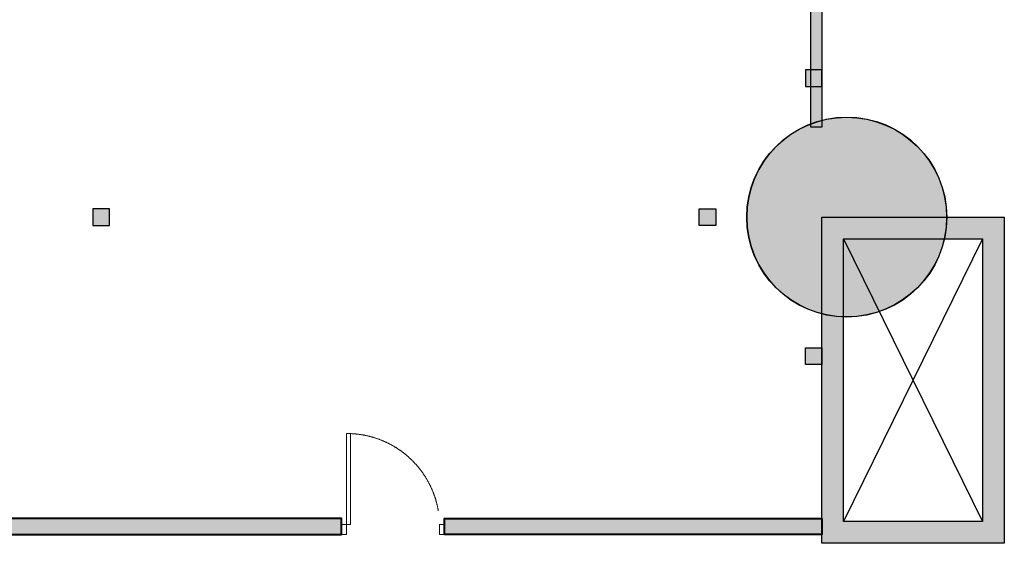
# Model space of a CAD drawing. Header units: millimetres. Extents: x -1097 to 37269, y -9172 to 9131.
# Tile 35 of 36: x 13421 to 22498, y -3006 to 1820. Entities that reach past the tile are written whole.
import ezdxf

# ---------------------------------------------------------------- set-up
doc = ezdxf.new("R2010")
doc.units = ezdxf.units.MM
doc.linetypes.add('HIDDEN', pattern=[0.375, 0.25, -0.125])
for name, color, linetype, lineweight in [('00 Structural', 2, 'Continuous', 25), ('02 Furniture', 14, 'Continuous', 25), ('A-DOOR', 1, 'Continuous', 13), ('Grey', 8, 'Continuous', 9), ('LEVEL-F-OVERALL LAYOUT$0$A-FLOR-HRAL', 251, 'Continuous', 13), ('WALL', 7, 'Continuous', 40)]:
    doc.layers.add(name, color=color, linetype=linetype, lineweight=lineweight)
doc.layers.add('RCP LAYOUT', color=9, linetype='Continuous', true_color=0x808080)

# ---------------------------------------------------------------- blocks, each defined once
blk = doc.blocks.new('cut elements')
at = {"ltscale": 0.25, "true_color": 0x808080}
h = blk.add_hatch(color=8, dxfattribs=at)
h.dxf.hatch_style = 1
h.paths.add_polyline_path([(328.2340553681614, -785.0293862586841, 1), (255.7562480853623, -785.0293862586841, 1)])
h = blk.add_hatch(color=8, dxfattribs=at)
h.dxf.hatch_style = 1
h.paths.add_polyline_path([(291.9951517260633, -776.0043945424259), (173.6320914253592, -776.0043945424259), (173.6320914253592, -842.2122653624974), (291.9951517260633, -842.2122653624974)])
h.paths.add_polyline_path([(284.1042636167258, -783.8952826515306), (181.5229795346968, -783.8952826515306), (181.5229795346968, -834.3213772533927), (284.1042636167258, -834.3213772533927)], flags=16)
at = {"color": 8, "ltscale": 0.25, "true_color": 0x808080}
for p, q in [((284.1042636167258, -834.3213772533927), (181.5229795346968, -783.8952826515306)), ((284.1042636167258, -783.8952826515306), (181.5229795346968, -834.3213772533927))]:
    blk.add_line(p, q, dxfattribs=at)
at = {"layer": '00 Structural', "color": 8, "ltscale": 0.25, "true_color": 0x808080}
for points in [[(291.9951517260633, -842.2122653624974), (173.6320914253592, -842.2122653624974), (173.6320914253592, -776.0043945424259), (291.9951517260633, -776.0043945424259)], [(284.1042636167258, -834.3213772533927), (181.5229795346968, -834.3213772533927), (181.5229795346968, -783.8952826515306), (284.1042636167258, -783.8952826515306)]]:
    blk.add_lwpolyline(points, close=True, dxfattribs=at)
blk.add_circle((291.9951517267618, -785.0293862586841), 36.23890364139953, dxfattribs=at)
blk = doc.blocks.new('Regular-door')
at = {"layer": 'A-DOOR', "color": 8, "true_color": 0x808080}
for p, q in [((-0.03999999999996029, 0.8992540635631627), (-3.774758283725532e-15, 0.8992540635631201)), ((-0.03999999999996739, 0), (-0.03999999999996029, 0.8992540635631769)), ((-3.774758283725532e-15, 0.8992540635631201), (-3.996802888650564e-15, -0.0999999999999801)), ((-0.9199999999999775, 4.263256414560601e-14), (-0.9700000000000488, 2.842170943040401e-14)), ((-0.9700000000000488, 2.842170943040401e-14), (-0.9700000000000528, -0.09999999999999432)), ((-0.9199999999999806, -0.1000000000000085), (-0.9199999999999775, 4.263256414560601e-14)), ((0.04999999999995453, 2.842170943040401e-14), (-0.03999999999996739, 0)), ((0.04999999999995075, -0.1000000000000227), (0.04999999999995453, 2.842170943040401e-14)), ((-0.9700000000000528, -0.09999999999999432), (-0.9199999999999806, -0.1000000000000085)), ((-3.996802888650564e-15, -0.0999999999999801), (0.04999999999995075, -0.1000000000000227))]:
    blk.add_line(p, q, dxfattribs=at)
at = {"layer": 'A-DOOR', "color": 8, "linetype": 'HIDDEN', "ltscale": 5, "true_color": 0x808080}
blk.add_arc((-0.002901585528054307, -0.01725615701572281), 0.9172607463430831, 92.31794776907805, 178.9220477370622, dxfattribs=at)
blk = doc.blocks.new('r4ttwt')
at = {"ltscale": 0.25, "true_color": 0x808080}
h = blk.add_hatch(color=8, dxfattribs=at)
h.dxf.hatch_style = 1
h.paths.add_polyline_path([(1719525.816844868, -78868.95023061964, 1), (1719598.294652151, -78868.95023061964, 1)])
h = blk.add_hatch(color=8, dxfattribs=at)
h.dxf.hatch_style = 1
h.paths.add_polyline_path([(1719553.030756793, -78868.95023062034), (1719553.030756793, -78987.31329092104), (1719619.238627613, -78987.31329092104), (1719619.238627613, -78868.95023062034)])
h.paths.add_polyline_path([(1719560.921644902, -78876.84111872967), (1719560.921644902, -78979.4224028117), (1719611.347739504, -78979.4224028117), (1719611.347739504, -78876.84111872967)], flags=16)
at = {"color": 8, "ltscale": 0.25, "true_color": 0x808080}
for p, q in [((1719611.347739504, -78876.84111872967), (1719560.921644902, -78979.4224028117)), ((1719560.921644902, -78876.84111872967), (1719611.347739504, -78979.4224028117))]:
    blk.add_line(p, q, dxfattribs=at)
at = {"layer": '00 Structural', "color": 8, "ltscale": 0.25, "true_color": 0x808080}
for points in [[(1719619.238627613, -78868.95023062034), (1719619.238627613, -78987.31329092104), (1719553.030756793, -78987.31329092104), (1719553.030756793, -78868.95023062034)], [(1719611.347739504, -78876.84111872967), (1719611.347739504, -78979.4224028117), (1719560.921644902, -78979.4224028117), (1719560.921644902, -78876.84111872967)]]:
    blk.add_lwpolyline(points, close=True, dxfattribs=at)
blk.add_circle((1719562.055748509, -78868.95023061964), 36.23890364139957, dxfattribs=at)
blk = doc.blocks.new('plnnnn')
at = {"ltscale": 0.25, "true_color": 0x808080}
h = blk.add_hatch(color=8, dxfattribs=at)
h.dxf.hatch_style = 1
h.paths.add_polyline_path([(1724095.424438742, -77801.81412983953), (1724099.424438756, -77801.81412983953), (1724099.424438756, -77883.19151034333), (1724095.424438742, -77883.19151034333)])
h = blk.add_hatch(color=8, dxfattribs=at)
h.dxf.hatch_style = 1
h.paths.add_polyline_path([(1723736.273077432, -78025.18924368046), (1723736.273077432, -78031.09451014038), (1723925.0739842, -78031.09494718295), (1723925.0739842, -78025.18968072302)])
h = blk.add_hatch(color=8, dxfattribs=at)
h.dxf.hatch_style = 1
h.paths.add_polyline_path([(1724099.424438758, -78031.09475706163), (1724099.424438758, -78025.18949060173), (1723962.475559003, -78025.1896768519), (1723962.475559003, -78031.0949433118)])
at = {"layer": '00 Structural', "color": 8, "ltscale": 0.25, "true_color": 0x808080}
blk.add_lwpolyline([(1724095.424438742, -77801.81412983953), (1724099.424438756, -77801.81412983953), (1724099.424438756, -77883.19151034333), (1724095.424438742, -77883.19151034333)], close=True, dxfattribs=at)
for points in [[(1723736.273077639, -78031.09412971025), (1723736.273070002, -77921.88417573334), (1723730.273070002, -77921.87774981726), (1723730.273077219, -78031.09410303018), (1723925.0739842, -78031.09496924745)], [(1723962.475559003, -78031.09513556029), (1724099.424445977, -78031.09574452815), (1724099.424445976, -78025.09574452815)]]:
    blk.add_lwpolyline(points, dxfattribs=at)
at = {"layer": 'WALL', "color": 8, "true_color": 0x808080}
for points in [[(1723925.0739842, -78031.09494718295), (1723925.0739842, -78025.18968072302), (1723736.273077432, -78025.18924368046), (1723736.273077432, -78031.09451014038)], [(1723962.475559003, -78031.0949433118), (1723962.475559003, -78025.1896768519), (1724099.424438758, -78025.18949060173), (1724099.424438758, -78031.09475706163)]]:
    blk.add_lwpolyline(points, close=True, dxfattribs=at)
at = {"color": 8, "true_color": 0x808080}
blk.add_blockref('r4ttwt', (4546.393681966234, 953.0644133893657), dxfattribs=at)
at = {"layer": '00 Structural', "color": 8, "true_color": 0x808080, "rotation": 90}
blk.add_blockref('cut elements', (1723323.420044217, -78207.88096895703), dxfattribs=at)
blk.add_blockref('cut elements', (1723323.420044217, -78207.88096895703), dxfattribs=at)
at = {"layer": 'A-DOOR', "color": 8, "linetype": 'Continuous', "ltscale": 0.1, "true_color": 0x808080, "xscale": -36.66821059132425, "yscale": 36.66821059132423, "zscale": 36.66821059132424, "rotation": 8.893908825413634e-05}
blk.add_blockref('Regular-door', (1723926.907336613, -78027.42814534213), dxfattribs=at)
blk = doc.blocks.new('steel cols')
at = {"layer": '00 Structural', "ltscale": 0.25, "true_color": 0x808080}
h = blk.add_hatch(color=8, dxfattribs=at)
h.dxf.hatch_style = 1
h.paths.add_polyline_path([(1723381.977154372, -77443.60850557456), (1723381.977154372, -77449.60850557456), (1723387.977154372, -77449.60850557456), (1723387.977154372, -77443.60850557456)])
at = {"layer": '00 Structural', "color": 8, "ltscale": 0.25, "true_color": 0x808080}
blk.add_lwpolyline([(1723381.977154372, -77443.60850557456), (1723387.977154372, -77443.60850557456), (1723387.977154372, -77449.60850557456), (1723381.977154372, -77449.60850557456)], close=True, dxfattribs=at)
blk = doc.blocks.new('columns by us')
at = {"layer": '00 Structural', "color": 8, "true_color": 0x808080, "xscale": -1}
for p in [(3447481.401593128, -418.8323893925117), (3447222.814204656, -469.2773116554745)]:
    blk.add_blockref('steel cols', p, dxfattribs=at)
at = {"layer": '00 Structural', "color": 8, "true_color": 0x808080}
for p, rotation in [((1646611.2597012, -1801300.862971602), 90.00000000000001), ((3447481.401593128, -155412.9392450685), 180)]:
    blk.add_blockref('steel cols', p, dxfattribs=dict(at, rotation=rotation))
blk = doc.blocks.new('IRISH HOUSE-RCP LAYOUT')
at = {"layer": '02 Furniture', "color": 8, "true_color": 0x808080}
blk.add_circle((21045.83063734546, 1.84809323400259e-08), 921.7846271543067, dxfattribs=at)
at = {"layer": 'LEVEL-F-OVERALL LAYOUT$0$A-FLOR-HRAL', "color": 8, "true_color": 0x808080}
blk.add_circle((21047.01067752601, 1.515436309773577e-08), 920.5561574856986, dxfattribs=at)
at = {"layer": '00 Structural', "color": 8, "true_color": 0x808080, "xscale": 25.4, "yscale": 25.4, "zscale": 25.4}
blk.add_blockref('columns by us', (-43771308.83332622, 1979063.499757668), dxfattribs=at)
at = {"layer": 'Grey', "color": 8, "true_color": 0x808080, "xscale": 25.4, "yscale": 25.4, "zscale": 25.4}
blk.add_blockref('plnnnn', (-43771308.83332622, 1979063.499757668), dxfattribs=at)

msp = doc.modelspace()

# ---------------------------------------------------------------- block references
at = {"layer": 'RCP LAYOUT'}
msp.add_blockref('IRISH HOUSE-RCP LAYOUT', (0, 0), dxfattribs=at)

doc.saveas('drawing.dxf')
